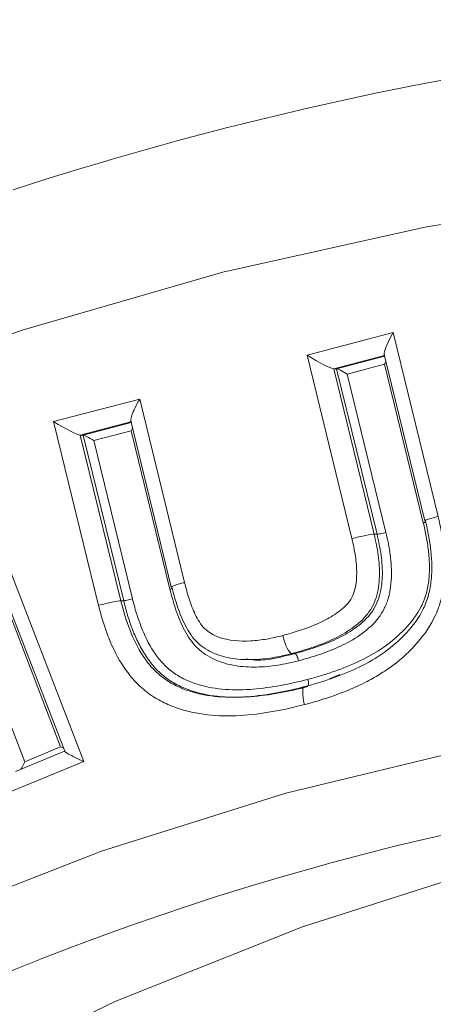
# Model space of a CAD drawing. Header units: millimetres. Extents: x -45 to 292, y 70 to 312.
# Tile 10 of 16: x 23 to 34, y 264 to 291. Entities that reach past the tile are written whole.
import ezdxf

# ---------------------------------------------------------------- set-up
doc = ezdxf.new("R2010")
doc.units = ezdxf.units.MM

msp = doc.modelspace()

# ---------------------------------------------------------------- linework, layer by layer
at = {"color": 7, "linetype": 'Continuous', "lineweight": 15}
for p, q in [((30.797, 281.911), (33.112, 282.519)), ((33.112, 282.519), (34.321, 277.578)), ((32.003, 276.982), (30.797, 281.911)), ((32.877, 281.907), (31.513, 281.549)), ((32.871, 281.931), (33.965, 277.462)), ((31.591, 281.549), (32.882, 281.888)), ((32.882, 281.668), (31.877, 281.404)), ((33.924, 277.41), (32.882, 281.668)), ((31.513, 281.549), (32.601, 277.1)), ((31.591, 281.549), (31.513, 281.549)), ((32.679, 277.1), (31.591, 281.549)), ((31.877, 281.404), (32.918, 277.148)), ((23.978, 280.126), (26.294, 280.734)), ((26.294, 280.734), (27.5, 275.803)), ((25.187, 275.185), (23.978, 280.126)), ((26.058, 280.122), (24.694, 279.764)), ((24.772, 279.764), (26.063, 280.103)), ((26.052, 280.146), (27.144, 275.681)), ((26.063, 279.883), (25.058, 279.619)), ((27.104, 275.627), (26.063, 279.883)), ((24.694, 279.764), (25.784, 275.31)), ((24.772, 279.764), (24.694, 279.764)), ((25.862, 275.31), (24.772, 279.764)), ((25.058, 279.619), (26.101, 275.36)), ((21.591, 279.263), (24.786, 270.993)), ((21.428, 278.632), (24.275, 271.264)), ((24.166, 271.383), (21.473, 278.353)), ((33.982, 277.458), (33.97, 277.463)), ((32.679, 277.1), (32.601, 277.1)), ((27.149, 275.683), (27.162, 275.677)), ((25.862, 275.31), (25.784, 275.31)), ((21.865, 274.444), (23.201, 270.984)), ((29.235, 273.728), (29.313, 273.728)), ((30.467, 273.892), (30.389, 273.892)), ((31.682, 273.329), (31.401, 273.209)), ((28.788, 272.717), (28.866, 272.717)), ((23.201, 270.984), (24.166, 271.383)), ((24.273, 271.268), (22.95, 270.721)), ((24.786, 270.993), (22.565, 270.074))]:
    msp.add_line(p, q, dxfattribs=at)
at = {"color": 7, "linetype": 'Continuous', "lineweight": 15, "flags": 128}
for points in [[(-37.808, 219.492), (-35.981, 224.974), (-33.837, 230.331), (-31.385, 235.545), (-28.633, 240.596), (-25.592, 245.466), (-22.272, 250.137), (-18.686, 254.591), (-14.847, 258.814), (-10.768, 262.789), (-6.465, 266.501), (-1.954, 269.938), (2.75, 273.087), (7.629, 275.935), (12.665, 278.474), (17.84, 280.693), (23.135, 282.585), (28.531, 284.142), (34.008, 285.359), (39.545, 286.232), (45.124, 286.756), (50.722, 286.932)], [(-22.454, 222.312), (-20.315, 227.199), (-17.872, 231.932), (-15.135, 236.488), (-12.116, 240.85), (-8.828, 244.998), (-5.285, 248.914), (-1.502, 252.582), (2.505, 255.987), (6.718, 259.112), (11.12, 261.946), (15.691, 264.475), (20.412, 266.69), (25.263, 268.58), (30.222, 270.137), (35.27, 271.356), (40.384, 272.23), (45.542, 272.756), (50.722, 272.932)], [(-19.937, 206.296), (-18.72, 211.723), (-17.141, 217.05), (-15.208, 222.25), (-12.929, 227.299), (-10.317, 232.17), (-7.384, 236.842), (-4.143, 241.291), (-0.612, 245.496), (3.194, 249.436), (7.255, 253.092), (11.553, 256.447), (16.065, 259.483), (20.771, 262.188), (25.647, 264.546), (30.67, 266.548), (35.815, 268.182), (41.058, 269.442)]]:
    msp.add_lwpolyline(points, dxfattribs=at)
at = {"color": 7, "linetype": 'Continuous', "lineweight": 15}
for centre, radius, start, end in [((51.782, 197.322), 93.609, 90.015, 107.9762), ((51.227, 195.562), 75.34, 51.21645, 131.86931)]:
    msp.add_arc(centre, radius, start, end, dxfattribs=at)
for centre, major_axis, ratio, start_param, end_param in [((33.242, 282.519), (0.36, 0.605), 0.158644, 1.664969, 3.235765), ((30.926, 281.911), (0.6, -0.357), 0.096064, 4.552431, 6.123227), ((32.83, 281.668), (0.144, 0.242), 0.158644, 4.806561, 5.088184), ((31.825, 281.404), (0.24, -0.143), 0.096064, 1.410838, 2.981634), ((26.423, 280.734), (0.36, 0.605), 0.158634, 1.664971, 3.235768), ((24.108, 280.126), (0.6, -0.357), 0.096054, 4.552433, 6.123229), ((26.011, 279.883), (0.144, 0.242), 0.158634, 4.806564, 5.088168), ((25.007, 279.619), (0.24, -0.143), 0.096054, 1.41084, 2.981637), ((24.114, 271.383), (0.256, -0.11), 0.074212, 1.079428, 1.399282), ((24.915, 270.993), (0.641, -0.274), 0.074212, 2.970078, 4.540875), ((23.149, 270.984), (0.111, 0.259), 0.169092, 3.897121, 4.784724)]:
    msp.add_ellipse(centre, major_axis=major_axis, ratio=ratio, start_param=start_param, end_param=end_param, dxfattribs=at)
for points, knots in [([(34.321, 277.578), (34.356, 277.431), (34.389, 277.285), (34.441, 276.99), (34.463, 276.841), (34.494, 276.544), (34.505, 276.394), (34.508, 276.092), (34.5, 275.94), (34.468, 275.641), (34.442, 275.494), (34.365, 275.204), (34.314, 275.061), (34.125, 274.651), (33.958, 274.407), (33.567, 273.96), (33.346, 273.757), (32.992, 273.49), (32.87, 273.408), (32.621, 273.255), (32.494, 273.185), (32.105, 272.988), (31.836, 272.876), (31.424, 272.728), (31.285, 272.681), (31.006, 272.595), (30.866, 272.557), (30.725, 272.519)], [0, 0, 0, 0, 0.0625, 0.0625, 0.125, 0.125, 0.1875, 0.1875, 0.25, 0.25, 0.3125, 0.3125, 0.375, 0.375, 0.5, 0.5, 0.625, 0.625, 0.6875, 0.6875, 0.75, 0.75, 0.875, 0.875, 0.9375, 0.9375, 1, 1, 1, 1]), ([(30.736, 273.004), (30.862, 273.038), (30.987, 273.072), (31.236, 273.147), (31.359, 273.188), (31.728, 273.318), (31.969, 273.415), (32.434, 273.643), (32.66, 273.771), (33.087, 274.077), (33.288, 274.251), (33.649, 274.641), (33.804, 274.854), (33.982, 275.214), (34.029, 275.342), (34.099, 275.6), (34.122, 275.731), (34.149, 275.998), (34.155, 276.134), (34.15, 276.403), (34.139, 276.536), (34.11, 276.801), (34.09, 276.933), (34.043, 277.196), (34.013, 277.327), (33.982, 277.458)], [0, 0, 0, 0, 0.0625, 0.0625, 0.125, 0.125, 0.25, 0.25, 0.375, 0.375, 0.5, 0.5, 0.625, 0.625, 0.6875, 0.6875, 0.75, 0.75, 0.8125, 0.8125, 0.875, 0.875, 0.9375, 0.9375, 1, 1, 1, 1]), ([(30.818, 273.198), (30.938, 273.23), (31.057, 273.263), (31.294, 273.334), (31.411, 273.372), (31.76, 273.495), (31.989, 273.585), (32.434, 273.799), (32.653, 273.92), (33.062, 274.207), (33.253, 274.368), (33.601, 274.735), (33.752, 274.935), (33.925, 275.273), (33.971, 275.395), (34.04, 275.64), (34.061, 275.766), (34.086, 276.02), (34.091, 276.149), (34.085, 276.405), (34.075, 276.532), (34.046, 276.785), (34.027, 276.91), (33.982, 277.161), (33.953, 277.285), (33.924, 277.41)], [0, 0, 0, 0, 0.0625, 0.0625, 0.125, 0.125, 0.25, 0.25, 0.375, 0.375, 0.5, 0.5, 0.625, 0.625, 0.6875, 0.6875, 0.75, 0.75, 0.8125, 0.8125, 0.875, 0.875, 0.9375, 0.9375, 1, 1, 1, 1]), ([(32.918, 277.148), (32.964, 276.947), (33.007, 276.746), (33.06, 276.339), (33.073, 276.132), (33.055, 275.721), (33.025, 275.514), (32.929, 275.223), (32.889, 275.13), (32.79, 274.95), (32.731, 274.865), (32.535, 274.631), (32.38, 274.499), (32.048, 274.272), (31.874, 274.175), (31.514, 274.007), (31.328, 273.934), (30.95, 273.805), (30.758, 273.751), (30.566, 273.698)], [0, 0, 0, 0, 0.125, 0.125, 0.25, 0.25, 0.375, 0.375, 0.4375, 0.4375, 0.5, 0.5, 0.625, 0.625, 0.75, 0.75, 0.875, 0.875, 1, 1, 1, 1]), ([(32.679, 277.1), (32.693, 277.1), (32.726, 277.106), (32.815, 277.123), (32.87, 277.135), (32.918, 277.148)], [0, 0, 0, 0, 0.5, 0.5, 1, 1, 1, 1]), ([(30.141, 274.377), (30.291, 274.418), (30.441, 274.459), (30.737, 274.556), (30.882, 274.609), (31.169, 274.732), (31.31, 274.801), (31.577, 274.961), (31.708, 275.052), (31.876, 275.218), (31.928, 275.279), (32.012, 275.414), (32.044, 275.486), (32.115, 275.717), (32.13, 275.876), (32.133, 276.198), (32.119, 276.357), (32.072, 276.671), (32.038, 276.827), (32.003, 276.982)], [0, 0, 0, 0, 0.125, 0.125, 0.25, 0.25, 0.375, 0.375, 0.5, 0.5, 0.5625, 0.5625, 0.625, 0.625, 0.75, 0.75, 0.875, 0.875, 1, 1, 1, 1]), ([(32.601, 277.1), (32.644, 276.913), (32.684, 276.725), (32.736, 276.346), (32.749, 276.153), (32.736, 275.768), (32.711, 275.576), (32.622, 275.301), (32.584, 275.213), (32.491, 275.047), (32.435, 274.969), (32.248, 274.753), (32.099, 274.632), (31.785, 274.424), (31.62, 274.335), (31.279, 274.179), (31.104, 274.111), (30.75, 273.992), (30.57, 273.942), (30.389, 273.892)], [0, 0, 0, 0, 0.125, 0.125, 0.25, 0.25, 0.375, 0.375, 0.4375, 0.4375, 0.5, 0.5, 0.625, 0.625, 0.75, 0.75, 0.875, 0.875, 1, 1, 1, 1]), ([(30.467, 273.892), (30.647, 273.941), (30.827, 273.992), (31.181, 274.111), (31.355, 274.179), (31.694, 274.333), (31.858, 274.422), (32.172, 274.629), (32.321, 274.749), (32.509, 274.963), (32.565, 275.042), (32.66, 275.21), (32.698, 275.297), (32.787, 275.57), (32.813, 275.765), (32.827, 276.149), (32.814, 276.343), (32.762, 276.724), (32.721, 276.913), (32.679, 277.1)], [0, 0, 0, 0, 0.125, 0.125, 0.25, 0.25, 0.375, 0.375, 0.5, 0.5, 0.5625, 0.5625, 0.625, 0.625, 0.75, 0.75, 0.875, 0.875, 1, 1, 1, 1]), ([(32.601, 277.1), (32.567, 277.1), (32.483, 277.088), (32.262, 277.044), (32.125, 277.013), (32.003, 276.982)], [0, 0, 0, 0, 0.5, 0.5, 1, 1, 1, 1]), ([(30.566, 273.698), (30.38, 273.652), (30.194, 273.608), (29.817, 273.551), (29.628, 273.532), (29.245, 273.525), (29.054, 273.536), (28.773, 273.582), (28.68, 273.603), (28.496, 273.657), (28.404, 273.689), (28.229, 273.769), (28.143, 273.815), (27.984, 273.922), (27.909, 273.982), (27.699, 274.185), (27.589, 274.347), (27.406, 274.695), (27.331, 274.877), (27.204, 275.247), (27.153, 275.437), (27.104, 275.627)], [0, 0, 0, 0, 0.125, 0.125, 0.25, 0.25, 0.375, 0.375, 0.4375, 0.4375, 0.5, 0.5, 0.5625, 0.5625, 0.625, 0.625, 0.75, 0.75, 0.875, 0.875, 1, 1, 1, 1]), ([(30.389, 273.892), (30.216, 273.849), (30.043, 273.808), (29.693, 273.753), (29.518, 273.734), (29.164, 273.725), (28.984, 273.732), (28.721, 273.771), (28.635, 273.788), (28.464, 273.835), (28.38, 273.862), (28.215, 273.933), (28.134, 273.974), (27.982, 274.073), (27.91, 274.13), (27.714, 274.318), (27.611, 274.473), (27.443, 274.8), (27.373, 274.971), (27.255, 275.32), (27.207, 275.498), (27.162, 275.677)], [0, 0, 0, 0, 0.125, 0.125, 0.25, 0.25, 0.375, 0.375, 0.4375, 0.4375, 0.5, 0.5, 0.5625, 0.5625, 0.625, 0.625, 0.75, 0.75, 0.875, 0.875, 1, 1, 1, 1]), ([(27.5, 275.803), (27.538, 275.655), (27.576, 275.508), (27.67, 275.219), (27.725, 275.077), (27.855, 274.804), (27.931, 274.669), (28.145, 274.461), (28.279, 274.383), (28.693, 274.236), (28.991, 274.218), (29.427, 274.24), (29.571, 274.258), (29.857, 274.307), (29.999, 274.341), (30.141, 274.377)], [0, 0, 0, 0, 0.125, 0.125, 0.25, 0.25, 0.375, 0.375, 0.5, 0.5, 0.75, 0.75, 0.875, 0.875, 1, 1, 1, 1]), ([(25.784, 275.31), (25.75, 275.31), (25.666, 275.297), (25.446, 275.251), (25.309, 275.218), (25.187, 275.185)], [0, 0, 0, 0, 0.5, 0.5, 1, 1, 1, 1]), ([(25.784, 275.31), (25.918, 274.784), (26.089, 274.268), (26.465, 273.705), (26.546, 273.598), (26.727, 273.403), (26.826, 273.315), (27.041, 273.155), (27.155, 273.086), (27.393, 272.97), (27.516, 272.92), (27.893, 272.801), (28.15, 272.754), (28.67, 272.711), (28.935, 272.714), (29.456, 272.752), (29.714, 272.787), (30.227, 272.878), (30.482, 272.94), (30.736, 273.004)], [0, 0, 0, 0, 0.25, 0.25, 0.3125, 0.3125, 0.375, 0.375, 0.4375, 0.4375, 0.5, 0.5, 0.625, 0.625, 0.75, 0.75, 0.875, 0.875, 1, 1, 1, 1]), ([(25.862, 275.31), (25.875, 275.31), (25.909, 275.316), (25.997, 275.334), (26.052, 275.347), (26.101, 275.36)], [0, 0, 0, 0, 0.5, 0.5, 1, 1, 1, 1]), ([(30.814, 273.004), (30.559, 272.94), (30.304, 272.878), (29.788, 272.787), (29.527, 272.751), (29.006, 272.713), (28.746, 272.711), (28.226, 272.755), (27.964, 272.802), (27.587, 272.922), (27.464, 272.973), (27.228, 273.089), (27.115, 273.157), (26.902, 273.316), (26.801, 273.406), (26.621, 273.601), (26.541, 273.708), (26.391, 273.932), (26.323, 274.049), (26.204, 274.289), (26.15, 274.412), (26.053, 274.662), (26.009, 274.79), (25.929, 275.048), (25.895, 275.179), (25.862, 275.31)], [0, 0, 0, 0, 0.125, 0.125, 0.25, 0.25, 0.375, 0.375, 0.5, 0.5, 0.5625, 0.5625, 0.625, 0.625, 0.6875, 0.6875, 0.75, 0.75, 0.8125, 0.8125, 0.875, 0.875, 0.9375, 0.9375, 1, 1, 1, 1]), ([(26.101, 275.36), (26.132, 275.235), (26.165, 275.11), (26.24, 274.865), (26.282, 274.744), (26.42, 274.386), (26.53, 274.154), (26.743, 273.834), (26.819, 273.732), (26.992, 273.546), (27.088, 273.461), (27.293, 273.311), (27.401, 273.249), (27.627, 273.142), (27.745, 273.096), (28.106, 272.988), (28.355, 272.946), (28.85, 272.911), (29.098, 272.915), (29.594, 272.955), (29.842, 272.989), (30.333, 273.078), (30.576, 273.137), (30.818, 273.198)], [0, 0, 0, 0, 0.0625, 0.0625, 0.125, 0.125, 0.25, 0.25, 0.3125, 0.3125, 0.375, 0.375, 0.4375, 0.4375, 0.5, 0.5, 0.625, 0.625, 0.75, 0.75, 0.875, 0.875, 1, 1, 1, 1]), ([(30.725, 272.519), (30.439, 272.447), (30.153, 272.379), (29.577, 272.281), (29.287, 272.244), (28.702, 272.21), (28.406, 272.214), (27.971, 272.263), (27.827, 272.287), (27.541, 272.35), (27.4, 272.389), (27.12, 272.49), (26.985, 272.55), (26.723, 272.688), (26.597, 272.77), (26.361, 272.954), (26.251, 273.053), (26.05, 273.273), (25.959, 273.392), (25.704, 273.769), (25.57, 274.038), (25.404, 274.458), (25.354, 274.601), (25.263, 274.89), (25.225, 275.038), (25.187, 275.185)], [0, 0, 0, 0, 0.125, 0.125, 0.25, 0.25, 0.375, 0.375, 0.4375, 0.4375, 0.5, 0.5, 0.5625, 0.5625, 0.625, 0.625, 0.6875, 0.6875, 0.75, 0.75, 0.875, 0.875, 0.9375, 0.9375, 1, 1, 1, 1]), ([(30.389, 273.892), (30.355, 273.892), (30.309, 273.945), (30.217, 274.123), (30.172, 274.251), (30.141, 274.377)], [0, 0, 0, 0, 0.5, 0.5, 1, 1, 1, 1]), ([(29.156, 273.747), (29.194, 273.74), (29.588, 273.671), (30.035, 273.785), (30.426, 273.882), (30.467, 273.892)], [0, 0, 0, 0, 0.088718, 0.9039, 1, 1, 1, 1]), ([(30.467, 273.892), (30.481, 273.892), (30.499, 273.871), (30.536, 273.8), (30.554, 273.749), (30.566, 273.698)], [0, 0, 0, 0, 0.5, 0.5, 1, 1, 1, 1]), ([(30.736, 273.004), (30.702, 273.004), (30.681, 272.952), (30.677, 272.773), (30.694, 272.646), (30.725, 272.519)], [0, 0, 0, 0, 0.5, 0.5, 1, 1, 1, 1])]:
    msp.add_open_spline(points, degree=3, knots=knots, dxfattribs=at)
at = {"color": 8, "linetype": 'Continuous', "lineweight": 15}
for points, knots in [([(33.924, 277.41), (33.933, 277.412), (33.946, 277.415), (33.968, 277.421), (33.979, 277.424), (33.986, 277.427)], [0, 0, 0, 0, 0.385171, 0.607536, 1, 1, 1, 1]), ([(33.97, 277.463), (33.968, 277.463), (33.959, 277.466), (33.998, 277.483), (34.085, 277.513), (34.191, 277.544), (34.273, 277.566), (34.308, 277.575), (34.321, 277.578)], [0, 0, 0, 0, 0.062958, 0.319062, 0.575167, 0.831275, 0.932449, 1, 1, 1, 1]), ([(27.171, 275.646), (27.163, 275.644), (27.15, 275.64), (27.126, 275.633), (27.113, 275.63), (27.104, 275.627)], [0, 0, 0, 0, 0.446392, 0.648661, 1, 1, 1, 1]), ([(27.5, 275.803), (27.486, 275.799), (27.452, 275.79), (27.37, 275.767), (27.264, 275.735), (27.178, 275.704), (27.139, 275.686), (27.148, 275.683), (27.149, 275.683)], [0, 0, 0, 0, 0.067612, 0.168726, 0.424835, 0.680941, 0.937045, 1, 1, 1, 1]), ([(30.818, 273.198), (30.82, 273.191), (30.823, 273.176), (30.83, 273.141), (30.836, 273.094), (30.838, 273.052), (30.834, 273.038), (30.833, 273.034)], [0, 0, 0, 0, 0.111931, 0.214932, 0.541135, 0.867329, 1, 1, 1, 1])]:
    msp.add_open_spline(points, degree=3, knots=knots, dxfattribs=at)

doc.saveas('drawing.dxf')
